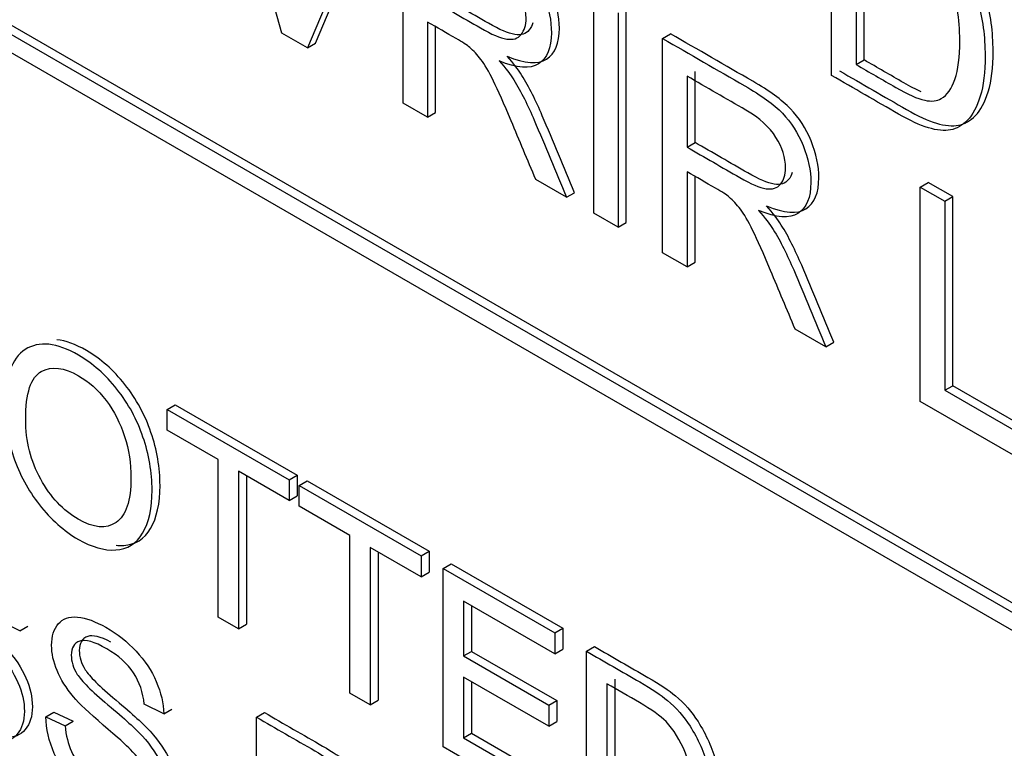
# Model space of a CAD drawing. Header units: inches. Extents: x 2 to 538, y -2 to 358.
# Tile 112 of 121: x 515.363 to 515.798, y 274.277 to 274.6. Entities that reach past the tile are written whole.
import ezdxf

# ---------------------------------------------------------------- set-up
doc = ezdxf.new("R2010")
doc.units = ezdxf.units.IN
doc.header["$MEASUREMENT"] = 0
doc.layers.add('Default', color=7, linetype='Continuous')
doc.layers.add('LAB20180', color=7, linetype='Continuous')

# ---------------------------------------------------------------- blocks, each defined once
blk = doc.blocks.new('SE6')
at = {"layer": 'LAB20180', "color": 7, "linetype": 'Continuous'}
for p, q in [((514.95076, 274.82885), (516.27659, 274.06339)), ((514.9543, 274.83089), (516.28012, 274.06543)), ((516.27659, 274.05522), (514.95076, 274.82069)), ((515.47858, 274.59388), (515.44687, 274.70707)), ((515.72182, 274.5751), (515.72182, 274.66992)), ((515.52215, 274.6636), (515.48995, 274.58731)), ((515.49348, 274.58935), (515.52569, 274.66565)), ((515.53227, 274.56288), (515.53227, 274.65777)), ((515.73618, 274.582), (515.73618, 274.6546)), ((515.73264, 274.65256), (515.73264, 274.57996)), ((515.61657, 274.51421), (515.61657, 274.60909)), ((515.6274, 274.60284), (515.6274, 274.50796)), ((515.63093, 274.51), (515.63093, 274.60488)), ((515.54309, 274.59874), (515.54309, 274.55663)), ((515.48995, 274.58731), (515.47858, 274.59388)), ((515.54663, 274.55867), (515.54663, 274.59669)), ((515.64702, 274.59151), (515.65056, 274.59355)), ((515.48995, 274.58731), (515.49348, 274.58935)), ((515.64702, 274.49662), (515.64702, 274.59151)), ((515.73264, 274.57996), (515.73618, 274.582)), ((515.66139, 274.54544), (515.66139, 274.57682)), ((515.65785, 274.57478), (515.65785, 274.5434)), ((515.54309, 274.55663), (515.53227, 274.56288)), ((515.54309, 274.55663), (515.54663, 274.55867)), ((515.65785, 274.5434), (515.66139, 274.54544)), ((515.65785, 274.53248), (515.65785, 274.49037)), ((515.60449, 274.52118), (515.59093, 274.52901)), ((515.66139, 274.49241), (515.66139, 274.53043)), ((515.76102, 274.52569), (515.76455, 274.52774)), ((515.76102, 274.43081), (515.76102, 274.52569)), ((515.76102, 274.52569), (515.77184, 274.51944)), ((515.77538, 274.52149), (515.76455, 274.52774)), ((515.60449, 274.52118), (515.60802, 274.52322)), ((515.77184, 274.51944), (515.77538, 274.52149)), ((515.77184, 274.51944), (515.77184, 274.43573)), ((515.77538, 274.43777), (515.77538, 274.52149)), ((515.6274, 274.50796), (515.61657, 274.51421)), ((515.6274, 274.50796), (515.63093, 274.51)), ((515.65785, 274.49037), (515.64702, 274.49662)), ((515.65785, 274.49037), (515.66139, 274.49241)), ((515.71925, 274.45492), (515.70569, 274.46275)), ((515.71925, 274.45492), (515.72278, 274.45697)), ((515.77184, 274.43573), (515.77538, 274.43777)), ((515.81589, 274.41438), (515.77538, 274.43777)), ((515.77184, 274.43573), (515.81236, 274.41234)), ((515.42793, 274.42729), (515.43146, 274.42933)), ((515.43146, 274.42933), (515.48542, 274.39818)), ((515.81236, 274.40117), (515.76102, 274.43081)), ((515.42793, 274.41804), (515.42793, 274.42729)), ((515.42793, 274.42729), (515.48188, 274.39614)), ((515.45042, 274.40505), (515.42793, 274.41804)), ((515.45042, 274.33534), (515.45042, 274.40505)), ((515.48188, 274.38689), (515.45939, 274.39987)), ((515.45939, 274.39987), (515.45939, 274.33016)), ((515.46293, 274.39783), (515.46293, 274.3322)), ((515.48188, 274.39614), (515.48542, 274.39818)), ((515.48542, 274.39818), (515.48542, 274.38893)), ((515.48188, 274.39614), (515.48188, 274.38689)), ((515.48621, 274.39364), (515.48974, 274.39568)), ((515.48621, 274.38439), (515.48621, 274.39364)), ((515.48621, 274.39364), (515.54021, 274.36247)), ((515.48974, 274.39568), (515.54374, 274.36451)), ((515.48188, 274.38689), (515.48542, 274.38893)), ((515.5087, 274.3714), (515.48621, 274.38439)), ((515.5087, 274.30169), (515.5087, 274.3714)), ((515.54021, 274.35321), (515.51772, 274.3662)), ((515.51772, 274.3662), (515.51772, 274.29648)), ((515.52125, 274.36416), (515.52125, 274.29852)), ((515.54021, 274.36247), (515.54374, 274.36451)), ((515.54021, 274.36247), (515.54021, 274.35321)), ((515.54374, 274.36451), (515.54374, 274.35525)), ((515.55, 274.35681), (515.55353, 274.35885)), ((515.55353, 274.35885), (515.60284, 274.33039)), ((515.54021, 274.35321), (515.54374, 274.35525)), ((515.55, 274.27785), (515.55, 274.35681)), ((515.55, 274.35681), (515.59931, 274.32834)), ((515.59931, 274.31909), (515.55897, 274.34238)), ((515.55897, 274.34238), (515.55897, 274.31809)), ((515.5625, 274.34034), (515.5625, 274.32013)), ((515.36263, 274.32924), (515.35394, 274.33353)), ((515.45939, 274.33016), (515.45042, 274.33534)), ((515.45939, 274.33016), (515.46293, 274.3322)), ((515.36263, 274.32924), (515.36617, 274.33128)), ((515.59931, 274.32834), (515.60284, 274.33039)), ((515.59931, 274.32834), (515.59931, 274.31909)), ((515.60284, 274.33039), (515.60284, 274.32113)), ((515.55897, 274.31809), (515.5625, 274.32013)), ((515.5625, 274.32013), (515.60025, 274.29834)), ((515.59931, 274.31909), (515.60284, 274.32113)), ((515.61342, 274.32019), (515.61696, 274.32224)), ((515.61342, 274.24123), (515.61342, 274.32019)), ((515.55897, 274.31809), (515.59671, 274.2963)), ((515.59671, 274.28699), (515.55897, 274.30879)), ((515.55897, 274.30879), (515.55897, 274.28192)), ((515.5625, 274.30674), (515.5625, 274.28396)), ((515.62244, 274.30574), (515.62244, 274.24527)), ((515.62597, 274.30778), (515.62597, 274.24732)), ((515.51772, 274.29648), (515.5087, 274.30169)), ((515.51772, 274.29648), (515.52125, 274.29852)), ((515.59671, 274.2963), (515.60025, 274.29834)), ((515.60025, 274.29834), (515.60025, 274.28903)), ((515.3742, 274.29123), (515.37774, 274.29327)), ((515.37774, 274.29327), (515.38625, 274.28925)), ((515.42638, 274.29244), (515.41773, 274.2967)), ((515.42638, 274.29244), (515.42991, 274.29448)), ((515.46736, 274.29102), (515.47089, 274.29306)), ((515.59671, 274.2963), (515.59671, 274.28699)), ((515.3742, 274.29123), (515.38271, 274.28721)), ((515.38271, 274.28721), (515.38625, 274.28925)), ((515.46736, 274.212), (515.46736, 274.29102)), ((515.59671, 274.28699), (515.60025, 274.28903)), ((515.55897, 274.28192), (515.5625, 274.28396)), ((515.5625, 274.28396), (515.60444, 274.25975)), ((515.55897, 274.28192), (515.6009, 274.25771)), ((515.6009, 274.24846), (515.55, 274.27785))]:
    blk.add_line(p, q, dxfattribs=at)
for points, knots in [([(515.72535, 274.57714), (515.73523, 274.57143), (515.74511, 274.56573), (515.75499, 274.56003), (515.75996, 274.55716), (515.76433, 274.55514), (515.77199, 274.55286), (515.77529, 274.55251), (515.778, 274.55305), (515.78068, 274.55359), (515.78321, 274.55503), (515.78549, 274.55738), (515.78773, 274.55968), (515.78959, 274.56322), (515.79255, 274.57262), (515.79326, 274.57865), (515.79326, 274.59431), (515.79216, 274.60245), (515.7879, 274.61805), (515.78461, 274.62529), (515.7803, 274.63209), (515.77702, 274.63727), (515.77298, 274.64189), (515.76827, 274.64585), (515.76494, 274.64866), (515.76002, 274.65195), (515.75362, 274.65564), (515.7442, 274.66108), (515.73477, 274.66652), (515.72535, 274.67196)], [0, 0, 0, 0, 0.157623, 0.157623, 0.157623, 0.221433, 0.221433, 0.285243, 0.285243, 0.285243, 0.34188, 0.34188, 0.34188, 0.424039, 0.424039, 0.506198, 0.506198, 0.60277, 0.60277, 0.699343, 0.699343, 0.699343, 0.771336, 0.771336, 0.771336, 0.849655, 0.849655, 0.849655, 1, 1, 1, 1]), ([(515.72182, 274.66992), (515.73124, 274.66448), (515.74066, 274.65904), (515.75008, 274.6536), (515.75648, 274.64991), (515.7614, 274.64662), (515.76474, 274.64381), (515.76944, 274.63985), (515.77348, 274.63523), (515.77676, 274.63005), (515.78107, 274.62325), (515.78436, 274.616), (515.78863, 274.60041), (515.78972, 274.59227), (515.78972, 274.57661), (515.78901, 274.57058), (515.78606, 274.56117), (515.7842, 274.55764), (515.78196, 274.55533), (515.77967, 274.55298), (515.77715, 274.55155), (515.77447, 274.55101), (515.77175, 274.55047), (515.76845, 274.55082), (515.7608, 274.55309), (515.75643, 274.55511), (515.75145, 274.55799), (515.74157, 274.56369), (515.73169, 274.56939), (515.72182, 274.5751)], [0, 0, 0, 0, 0.150345, 0.150345, 0.150345, 0.228664, 0.228664, 0.228664, 0.300657, 0.300657, 0.300657, 0.39723, 0.39723, 0.493802, 0.493802, 0.575961, 0.575961, 0.65812, 0.65812, 0.65812, 0.714757, 0.714757, 0.714757, 0.778567, 0.778567, 0.842377, 0.842377, 0.842377, 1, 1, 1, 1]), ([(515.57828, 274.58364), (515.58615, 274.58029), (515.59195, 274.57991), (515.59949, 274.58478), (515.60141, 274.58935), (515.60141, 274.60128), (515.60024, 274.60668), (515.59796, 274.61236), (515.59572, 274.61795), (515.59265, 274.62273), (515.58883, 274.62666), (515.58506, 274.63055), (515.57948, 274.63459), (515.57216, 274.63882), (515.56004, 274.64581), (515.54792, 274.65281), (515.5358, 274.65981)], [0, 0, 0, 0, 0.153067, 0.153067, 0.306133, 0.306133, 0.425987, 0.425987, 0.425987, 0.533297, 0.533297, 0.533297, 0.681425, 0.681425, 0.681425, 1, 1, 1, 1]), ([(515.53227, 274.65777), (515.54438, 274.65077), (515.5565, 274.64377), (515.56862, 274.63677), (515.57595, 274.63254), (515.58153, 274.6285), (515.5853, 274.62462), (515.58912, 274.62069), (515.59219, 274.61591), (515.59443, 274.61032), (515.59671, 274.60464), (515.59787, 274.59924), (515.59787, 274.58731), (515.59596, 274.58273), (515.58841, 274.57787), (515.58262, 274.57825), (515.57475, 274.5816)], [0, 0, 0, 0, 0.318575, 0.318575, 0.318575, 0.466703, 0.466703, 0.466703, 0.574013, 0.574013, 0.574013, 0.693867, 0.693867, 0.846933, 0.846933, 1, 1, 1, 1]), ([(515.73264, 274.57996), (515.73849, 274.57658), (515.74434, 274.5732), (515.75019, 274.56982), (515.75561, 274.5667), (515.75987, 274.5648), (515.76299, 274.56414), (515.76607, 274.56349), (515.76851, 274.56379), (515.77031, 274.5649), (515.77287, 274.56647), (515.7749, 274.56919), (515.77638, 274.57339), (515.77785, 274.57757), (515.77851, 274.58327), (515.77851, 274.60038), (515.77715, 274.60881), (515.7743, 274.61581), (515.77148, 274.62276), (515.76807, 274.62831), (515.76397, 274.63251), (515.76108, 274.63547), (515.75637, 274.63886), (515.74992, 274.64258), (515.74416, 274.64591), (515.7384, 274.64923), (515.73264, 274.65256)], [0, 0, 0, 0, 0.131508, 0.131508, 0.131508, 0.228357, 0.228357, 0.228357, 0.292742, 0.292742, 0.292742, 0.383654, 0.383654, 0.383654, 0.499024, 0.499024, 0.657911, 0.657911, 0.657911, 0.763984, 0.763984, 0.763984, 0.870531, 0.870531, 0.870531, 1, 1, 1, 1]), ([(515.54309, 274.60966), (515.55087, 274.60517), (515.55865, 274.60067), (515.56644, 274.59618), (515.57141, 274.59331), (515.57529, 274.59164), (515.57808, 274.59123), (515.5809, 274.59081), (515.58306, 274.59145), (515.58448, 274.59321), (515.58592, 274.595), (515.58667, 274.59738), (515.58667, 274.60496), (515.58524, 274.6095), (515.58246, 274.61395), (515.57961, 274.6185), (515.57518, 274.62251), (515.56906, 274.62604), (515.5604, 274.63104), (515.55175, 274.63604), (515.54309, 274.64104)], [0, 0, 0, 0, 0.228536, 0.228536, 0.228536, 0.344079, 0.344079, 0.344079, 0.424532, 0.424532, 0.424532, 0.498881, 0.498881, 0.606611, 0.606611, 0.606611, 0.74578, 0.74578, 0.74578, 1, 1, 1, 1]), ([(515.58967, 274.59847), (515.5893, 274.59723), (515.58875, 274.59617), (515.58801, 274.59525), (515.58659, 274.59349), (515.58444, 274.59285), (515.58162, 274.59327), (515.57883, 274.59368), (515.57495, 274.59535), (515.56997, 274.59822), (515.56219, 274.60271), (515.55441, 274.60721), (515.54663, 274.6117)], [0.5375674, 0.5375674, 0.5375674, 0.5375674, 0.5754679, 0.5754679, 0.5754679, 0.6559215, 0.6559215, 0.6559215, 0.7714644, 0.7714644, 0.7714644, 1, 1, 1, 1]), ([(515.59093, 274.52901), (515.5873, 274.53769), (515.58368, 274.54637), (515.58005, 274.55505), (515.57691, 274.56257), (515.57425, 274.56843), (515.57223, 274.57263), (515.57019, 274.57687), (515.56829, 274.58002), (515.56671, 274.58213), (515.56509, 274.5843), (515.56343, 274.58605), (515.56173, 274.58753), (515.56055, 274.58857), (515.55851, 274.58984), (515.55567, 274.59148), (515.55147, 274.5939), (515.54728, 274.59632), (515.54309, 274.59874)], [0, 0, 0, 0, 0.307391, 0.307391, 0.307391, 0.515966, 0.515966, 0.515966, 0.634269, 0.634269, 0.634269, 0.717028, 0.717028, 0.717028, 0.809332, 0.809332, 0.809332, 1, 1, 1, 1]), ([(515.69304, 274.51738), (515.70091, 274.51404), (515.70671, 274.51366), (515.71425, 274.51852), (515.71617, 274.5231), (515.71617, 274.53503), (515.715, 274.54042), (515.71272, 274.54611), (515.71048, 274.55169), (515.70741, 274.55648), (515.70359, 274.56041), (515.69982, 274.56429), (515.69424, 274.56833), (515.68692, 274.57256), (515.6748, 274.57956), (515.66268, 274.58655), (515.65056, 274.59355)], [0, 0, 0, 0, 0.153067, 0.153067, 0.306133, 0.306133, 0.425987, 0.425987, 0.425987, 0.533297, 0.533297, 0.533297, 0.681425, 0.681425, 0.681425, 1, 1, 1, 1]), ([(515.64702, 274.59151), (515.65914, 274.58451), (515.67126, 274.57752), (515.68338, 274.57052), (515.69071, 274.56629), (515.69628, 274.56225), (515.70006, 274.55837), (515.70388, 274.55443), (515.70695, 274.54965), (515.70919, 274.54407), (515.71147, 274.53838), (515.71263, 274.53299), (515.71263, 274.52105), (515.71072, 274.51648), (515.70317, 274.51162), (515.69738, 274.512), (515.68951, 274.51534)], [0, 0, 0, 0, 0.318575, 0.318575, 0.318575, 0.466703, 0.466703, 0.466703, 0.574013, 0.574013, 0.574013, 0.693867, 0.693867, 0.846933, 0.846933, 1, 1, 1, 1]), ([(515.57475, 274.5816), (515.57759, 274.57831), (515.57978, 274.57547), (515.58125, 274.57311), (515.58452, 274.56787), (515.58749, 274.56187), (515.59027, 274.55527), (515.59507, 274.54392), (515.59975, 274.53254), (515.60449, 274.52118)], [0, 0, 0, 0, 0.159077, 0.159077, 0.159077, 0.452408, 0.452408, 0.452408, 1, 1, 1, 1]), ([(515.60802, 274.52322), (515.60329, 274.53459), (515.59861, 274.54596), (515.59381, 274.55731), (515.59102, 274.56391), (515.58806, 274.56991), (515.58479, 274.57515), (515.58331, 274.57752), (515.58112, 274.58036), (515.57828, 274.58364)], [0, 0, 0, 0, 0.547592, 0.547592, 0.547592, 0.840923, 0.840923, 0.840923, 1, 1, 1, 1]), ([(515.76142, 274.56791), (515.75918, 274.56888), (515.75662, 274.5702), (515.75373, 274.57186), (515.74788, 274.57524), (515.74203, 274.57862), (515.73618, 274.582)], [0.8167425, 0.8167425, 0.8167425, 0.8167425, 0.8684923, 0.8684923, 0.8684923, 1, 1, 1, 1]), ([(515.65785, 274.5434), (515.66563, 274.53891), (515.67341, 274.53442), (515.68119, 274.52992), (515.68617, 274.52705), (515.69005, 274.52538), (515.69284, 274.52497), (515.69566, 274.52455), (515.69782, 274.52519), (515.69924, 274.52696), (515.70067, 274.52874), (515.70142, 274.53112), (515.70142, 274.5387), (515.7, 274.54325), (515.69721, 274.5477), (515.69437, 274.55224), (515.68994, 274.55625), (515.68382, 274.55979), (515.67516, 274.56478), (515.66651, 274.56978), (515.65785, 274.57478)], [0, 0, 0, 0, 0.228536, 0.228536, 0.228536, 0.344079, 0.344079, 0.344079, 0.424532, 0.424532, 0.424532, 0.498881, 0.498881, 0.606611, 0.606611, 0.606611, 0.74578, 0.74578, 0.74578, 1, 1, 1, 1]), ([(515.70443, 274.53221), (515.70406, 274.53097), (515.70351, 274.52991), (515.70277, 274.529), (515.70135, 274.52723), (515.69919, 274.5266), (515.69638, 274.52701), (515.69359, 274.52742), (515.68971, 274.52909), (515.68473, 274.53197), (515.67695, 274.53646), (515.66917, 274.54095), (515.66139, 274.54544)], [0.5375674, 0.5375674, 0.5375674, 0.5375674, 0.5754679, 0.5754679, 0.5754679, 0.6559215, 0.6559215, 0.6559215, 0.7714644, 0.7714644, 0.7714644, 1, 1, 1, 1]), ([(515.70569, 274.46275), (515.70206, 274.47143), (515.69844, 274.48011), (515.69481, 274.48879), (515.69167, 274.49631), (515.68901, 274.50218), (515.68699, 274.50638), (515.68495, 274.51062), (515.68305, 274.51376), (515.68147, 274.51588), (515.67984, 274.51804), (515.67819, 274.51979), (515.67649, 274.52128), (515.67531, 274.52231), (515.67327, 274.52358), (515.67042, 274.52522), (515.66623, 274.52764), (515.66204, 274.53006), (515.65785, 274.53248)], [0, 0, 0, 0, 0.307391, 0.307391, 0.307391, 0.515966, 0.515966, 0.515966, 0.634269, 0.634269, 0.634269, 0.717028, 0.717028, 0.717028, 0.809332, 0.809332, 0.809332, 1, 1, 1, 1]), ([(515.68951, 274.51534), (515.69235, 274.51206), (515.69454, 274.50922), (515.69601, 274.50685), (515.69928, 274.50161), (515.70224, 274.49561), (515.70503, 274.48902), (515.70983, 274.47766), (515.71451, 274.46629), (515.71925, 274.45492)], [0, 0, 0, 0, 0.159077, 0.159077, 0.159077, 0.452408, 0.452408, 0.452408, 1, 1, 1, 1]), ([(515.72278, 274.45697), (515.71804, 274.46833), (515.71337, 274.4797), (515.70857, 274.49106), (515.70578, 274.49765), (515.70281, 274.50365), (515.69955, 274.50889), (515.69807, 274.51126), (515.69588, 274.5141), (515.69304, 274.51738)], [0, 0, 0, 0, 0.547592, 0.547592, 0.547592, 0.840923, 0.840923, 0.840923, 1, 1, 1, 1]), ([(515.35599, 274.42829), (515.35599, 274.44138), (515.35899, 274.44985), (515.36509, 274.45379), (515.37113, 274.45769), (515.37903, 274.45684), (515.39492, 274.44766), (515.40061, 274.44264), (515.40562, 274.43628), (515.41071, 274.42981), (515.41454, 274.42277), (515.41718, 274.41504), (515.41985, 274.40723), (515.42119, 274.39943), (515.42119, 274.38355), (515.41978, 274.37721), (515.41422, 274.3678), (515.41026, 274.3653), (515.40512, 274.36502), (515.40001, 274.36473), (515.39451, 274.3663), (515.38217, 274.37343), (515.37643, 274.37853), (515.36632, 274.39151), (515.3625, 274.39861), (515.35986, 274.40634), (515.35723, 274.41404), (515.35599, 274.42135), (515.35599, 274.42829)], [0, 0, 0, 0, 0.133501, 0.133501, 0.133501, 0.256494, 0.256494, 0.336935, 0.336935, 0.336935, 0.41723, 0.41723, 0.41723, 0.502263, 0.502263, 0.588431, 0.588431, 0.674599, 0.674599, 0.674599, 0.751492, 0.751492, 0.834891, 0.834891, 0.918291, 0.918291, 0.918291, 1, 1, 1, 1]), ([(515.40524, 274.36714), (515.4064, 274.36702), (515.40753, 274.36699), (515.40865, 274.36706), (515.4138, 274.36735), (515.41776, 274.36984), (515.42331, 274.37925), (515.42472, 274.38559), (515.42472, 274.40147), (515.42338, 274.40927), (515.42072, 274.41708), (515.41808, 274.42481), (515.41425, 274.43185), (515.40915, 274.43832), (515.40414, 274.44468), (515.39845, 274.4497), (515.38737, 274.4561), (515.383, 274.4577), (515.37908, 274.45812)], [0.3085794, 0.3085794, 0.3085794, 0.3085794, 0.3254014, 0.3254014, 0.3254014, 0.411569, 0.411569, 0.4977366, 0.4977366, 0.5827704, 0.5827704, 0.5827704, 0.6630647, 0.6630647, 0.6630647, 0.7435058, 0.7435058, 0.8049135, 0.8049135, 0.8049135, 0.8049135]), ([(515.36528, 274.42272), (515.36528, 274.4132), (515.36751, 274.40439), (515.37192, 274.39643), (515.37636, 274.38842), (515.38185, 274.3825), (515.39533, 274.37472), (515.40088, 274.37424), (515.4053, 274.37721), (515.40969, 274.38017), (515.41185, 274.38678), (515.41185, 274.40334), (515.41094, 274.40944), (515.40903, 274.41533), (515.40713, 274.42119), (515.40443, 274.4265), (515.40084, 274.43121), (515.39721, 274.43596), (515.39314, 274.43959), (515.38226, 274.44588), (515.3768, 274.44651), (515.3722, 274.44406), (515.36762, 274.44163), (515.36528, 274.43455), (515.36528, 274.42272)], [0, 0, 0, 0, 0.129375, 0.129375, 0.129375, 0.243501, 0.243501, 0.35918, 0.35918, 0.35918, 0.497727, 0.497727, 0.585306, 0.585306, 0.585306, 0.664209, 0.664209, 0.664209, 0.742367, 0.742367, 0.854819, 0.854819, 0.854819, 1, 1, 1, 1]), ([(515.35394, 274.33353), (515.35348, 274.33873), (515.35193, 274.34336), (515.3492, 274.34746), (515.34653, 274.35148), (515.3426, 274.35505), (515.3319, 274.36123), (515.32789, 274.36239), (515.32544, 274.3615), (515.32295, 274.36059), (515.32166, 274.35858), (515.32166, 274.35248), (515.32257, 274.34964), (515.3243, 274.3468), (515.32605, 274.34392), (515.33058, 274.33944), (515.33791, 274.33331), (515.34525, 274.32718), (515.3503, 274.32254), (515.35303, 274.31954), (515.35704, 274.31514), (515.35995, 274.31076), (515.36186, 274.3064), (515.36375, 274.30208), (515.36473, 274.2978), (515.36473, 274.28934), (515.36368, 274.286), (515.36159, 274.28353), (515.35949, 274.28105), (515.35653, 274.27982), (515.35262, 274.28003), (515.34874, 274.28024), (515.34438, 274.28174), (515.33331, 274.28813), (515.32817, 274.2921), (515.32398, 274.29662), (515.31984, 274.30108), (515.31656, 274.30611), (515.31419, 274.31168), (515.31184, 274.3172), (515.31055, 274.32267), (515.31041, 274.32806)], [0, 0, 0, 0, 0.061139, 0.061139, 0.061139, 0.129275, 0.129275, 0.199174, 0.199174, 0.199174, 0.244171, 0.244171, 0.283361, 0.283361, 0.283361, 0.363651, 0.363651, 0.363651, 0.450494, 0.450494, 0.450494, 0.513303, 0.513303, 0.513303, 0.571931, 0.571931, 0.629835, 0.629835, 0.629835, 0.69521, 0.69521, 0.69521, 0.766429, 0.766429, 0.85695, 0.85695, 0.85695, 0.928197, 0.928197, 0.928197, 1, 1, 1, 1]), ([(515.33897, 274.36118), (515.3345, 274.36352), (515.33114, 274.36432), (515.32897, 274.36354), (515.32648, 274.36263), (515.32519, 274.36062), (515.32519, 274.35452), (515.3261, 274.35168), (515.32783, 274.34884), (515.32959, 274.34596), (515.33412, 274.34148), (515.34145, 274.33536), (515.34879, 274.32922), (515.35383, 274.32458), (515.35656, 274.32158), (515.36058, 274.31718), (515.36348, 274.3128), (515.3654, 274.30844), (515.36729, 274.30412), (515.36826, 274.29984), (515.36826, 274.29138), (515.36722, 274.28804), (515.36512, 274.28557), (515.36302, 274.28309), (515.36007, 274.28186), (515.35615, 274.28207), (515.35488, 274.28214), (515.35355, 274.28235), (515.35217, 274.2827)], [0.1376481, 0.1376481, 0.1376481, 0.1376481, 0.1991737, 0.1991737, 0.1991737, 0.2441705, 0.2441705, 0.2833613, 0.2833613, 0.2833613, 0.3636512, 0.3636512, 0.3636512, 0.4504937, 0.4504937, 0.4504937, 0.5133034, 0.5133034, 0.5133034, 0.571931, 0.571931, 0.6298347, 0.6298347, 0.6298347, 0.6952098, 0.6952098, 0.6952098, 0.7186483, 0.7186483, 0.7186483, 0.7186483]), ([(515.38271, 274.28721), (515.38312, 274.28297), (515.38403, 274.27919), (515.38554, 274.2758), (515.38705, 274.27239), (515.38927, 274.26902), (515.39237, 274.26565), (515.3955, 274.26224), (515.39897, 274.25947), (515.4063, 274.25524), (515.40935, 274.25406), (515.41199, 274.25374), (515.41462, 274.25343), (515.41659, 274.25393), (515.41786, 274.25524), (515.41918, 274.25659), (515.41982, 274.25847), (515.41982, 274.26336), (515.41919, 274.26589), (515.41791, 274.26846), (515.41666, 274.27099), (515.41459, 274.27375), (515.41172, 274.27666), (515.4099, 274.27851), (515.40584, 274.28216), (515.39956, 274.28752), (515.39332, 274.29285), (515.38891, 274.29704), (515.3864, 274.30006), (515.3832, 274.30392), (515.38076, 274.30774), (515.37757, 274.31547), (515.37675, 274.3192), (515.37675, 274.32682), (515.37775, 274.32998), (515.37971, 274.33232), (515.38165, 274.33464), (515.38449, 274.33565), (515.38822, 274.33529), (515.392, 274.33491), (515.39619, 274.33342), (515.40584, 274.32785), (515.41026, 274.32435), (515.418, 274.3161), (515.42096, 274.3116), (515.42306, 274.30676), (515.42516, 274.30191), (515.42624, 274.29714), (515.42638, 274.29244)], [0, 0, 0, 0, 0.049757, 0.049757, 0.049757, 0.098353, 0.098353, 0.098353, 0.156887, 0.156887, 0.209223, 0.209223, 0.209223, 0.249739, 0.249739, 0.249739, 0.283412, 0.283412, 0.317817, 0.317817, 0.317817, 0.358993, 0.358993, 0.358993, 0.428589, 0.428589, 0.428589, 0.505143, 0.505143, 0.505143, 0.556772, 0.556772, 0.608402, 0.608402, 0.66527, 0.66527, 0.66527, 0.726459, 0.726459, 0.726459, 0.791469, 0.791469, 0.86428, 0.86428, 0.937091, 0.937091, 0.937091, 1, 1, 1, 1]), ([(515.40295, 274.32426), (515.39835, 274.32669), (515.39495, 274.32751), (515.39021, 274.32587), (515.38898, 274.32379), (515.38898, 274.31769), (515.38985, 274.31488), (515.39162, 274.31201), (515.39337, 274.30919), (515.39791, 274.30465), (515.40524, 274.29853), (515.41258, 274.29239), (515.41762, 274.28775), (515.42035, 274.28475), (515.42433, 274.28039), (515.42727, 274.27597), (515.42919, 274.27161), (515.43106, 274.26733), (515.43201, 274.26304), (515.43201, 274.25457), (515.43096, 274.25124), (515.42891, 274.24874), (515.42683, 274.2462), (515.42381, 274.24506), (515.41994, 274.24524), (515.41871, 274.2453), (515.41744, 274.24549), (515.41611, 274.24582)], [0.1198074, 0.1198074, 0.1198074, 0.1198074, 0.1727134, 0.1727134, 0.2319295, 0.2319295, 0.2835047, 0.2835047, 0.2835047, 0.3637536, 0.3637536, 0.3637536, 0.4505838, 0.4505838, 0.4505838, 0.5133785, 0.5133785, 0.5133785, 0.5719062, 0.5719062, 0.6297114, 0.6297114, 0.6297114, 0.6950907, 0.6950907, 0.6950907, 0.7175901, 0.7175901, 0.7175901, 0.7175901]), ([(515.41773, 274.2967), (515.41727, 274.3019), (515.41568, 274.30655), (515.41031, 274.3147), (515.40635, 274.31825), (515.39565, 274.32443), (515.39168, 274.32556), (515.38668, 274.32382), (515.38545, 274.32175), (515.38545, 274.31565), (515.38631, 274.31284), (515.38809, 274.30997), (515.38984, 274.30715), (515.39437, 274.30261), (515.4017, 274.29649), (515.40904, 274.29035), (515.41409, 274.28571), (515.41682, 274.28271), (515.42079, 274.27835), (515.42374, 274.27393), (515.42565, 274.26957), (515.42753, 274.26528), (515.42847, 274.261), (515.42847, 274.25253), (515.42743, 274.24919), (515.42538, 274.2467), (515.42329, 274.24416), (515.42028, 274.24302), (515.41641, 274.2432), (515.4125, 274.24339), (515.40812, 274.24494), (515.3971, 274.2513), (515.39191, 274.25529), (515.38777, 274.25979), (515.3836, 274.26431), (515.3803, 274.2693), (515.37793, 274.27488), (515.37559, 274.2804), (515.37429, 274.28587), (515.3742, 274.29123)], [0, 0, 0, 0, 0.056749, 0.056749, 0.113497, 0.113497, 0.172713, 0.172713, 0.231929, 0.231929, 0.283505, 0.283505, 0.283505, 0.363754, 0.363754, 0.363754, 0.450584, 0.450584, 0.450584, 0.513378, 0.513378, 0.513378, 0.571906, 0.571906, 0.629711, 0.629711, 0.629711, 0.695091, 0.695091, 0.695091, 0.766602, 0.766602, 0.856826, 0.856826, 0.856826, 0.928247, 0.928247, 0.928247, 1, 1, 1, 1]), ([(515.61342, 274.32019), (515.62128, 274.31566), (515.62915, 274.31112), (515.63701, 274.30658), (515.64229, 274.30353), (515.64639, 274.30079), (515.64917, 274.29845), (515.65308, 274.29515), (515.65645, 274.2913), (515.65918, 274.28699), (515.66277, 274.28133), (515.66551, 274.2753), (515.66906, 274.26231), (515.66997, 274.25553), (515.66997, 274.24249), (515.66938, 274.23747), (515.66692, 274.22963), (515.66537, 274.22669), (515.66351, 274.22477), (515.6616, 274.22281), (515.6595, 274.22162), (515.65727, 274.22117), (515.65501, 274.22072), (515.65231, 274.22098), (515.64907, 274.22196), (515.64593, 274.2229), (515.64224, 274.22459), (515.6381, 274.22698), (515.62988, 274.23173), (515.62165, 274.23648), (515.61342, 274.24123)], [0, 0, 0, 0, 0.150635, 0.150635, 0.150635, 0.228663, 0.228663, 0.228663, 0.300656, 0.300656, 0.300656, 0.397229, 0.397229, 0.493801, 0.493801, 0.57596, 0.57596, 0.658118, 0.658118, 0.658118, 0.714755, 0.714755, 0.714755, 0.771767, 0.771767, 0.771767, 0.842391, 0.842391, 0.842391, 1, 1, 1, 1]), ([(515.61696, 274.32224), (515.62482, 274.3177), (515.63268, 274.31316), (515.64054, 274.30862), (515.64583, 274.30557), (515.64992, 274.30284), (515.6527, 274.3005), (515.65662, 274.2972), (515.65999, 274.29335), (515.66272, 274.28903), (515.66631, 274.28337), (515.66905, 274.27734), (515.6726, 274.26435), (515.67351, 274.25757), (515.67351, 274.24453), (515.67292, 274.23951), (515.67138, 274.2346), (515.67105, 274.23368), (515.6707, 274.23282)], [0, 0, 0, 0, 0.1506354, 0.1506354, 0.1506354, 0.2286633, 0.2286633, 0.2286633, 0.3006562, 0.3006562, 0.3006562, 0.3972286, 0.3972286, 0.493801, 0.493801, 0.5759597, 0.5759597, 0.5966713, 0.5966713, 0.5966713, 0.5966713]), ([(515.62244, 274.24527), (515.62731, 274.24246), (515.63218, 274.23965), (515.63705, 274.23684), (515.64156, 274.23423), (515.64511, 274.23266), (515.64771, 274.2321), (515.65028, 274.23156), (515.65231, 274.23182), (515.656, 274.23394), (515.65768, 274.23628), (515.66005, 274.24333), (515.66064, 274.24803), (515.66064, 274.26228), (515.6595, 274.2693), (515.65713, 274.27514), (515.65479, 274.28092), (515.65194, 274.28555), (515.64857, 274.28902), (515.64613, 274.29153), (515.6422, 274.29433), (515.63683, 274.29743), (515.63203, 274.3002), (515.62723, 274.30297), (515.62244, 274.30574)], [0, 0, 0, 0, 0.131476, 0.131476, 0.131476, 0.228302, 0.228302, 0.228302, 0.304092, 0.304092, 0.408861, 0.408861, 0.513629, 0.513629, 0.657915, 0.657915, 0.657915, 0.763619, 0.763619, 0.763619, 0.870548, 0.870548, 0.870548, 1, 1, 1, 1]), ([(515.47089, 274.29306), (515.47948, 274.2881), (515.48807, 274.28314), (515.49666, 274.27818), (515.50122, 274.27555), (515.50468, 274.27329), (515.50709, 274.27142), (515.51046, 274.26882), (515.51324, 274.26598), (515.51551, 274.26283), (515.51777, 274.2597), (515.51961, 274.2561), (515.52102, 274.25202), (515.52243, 274.24798), (515.52307, 274.24395), (515.52307, 274.23692), (515.52268, 274.23424), (515.52187, 274.23201)], [0, 0, 0, 0, 0.21661, 0.21661, 0.21661, 0.3045048, 0.3045048, 0.3045048, 0.3809709, 0.3809709, 0.3809709, 0.4540067, 0.4540067, 0.4540067, 0.5335808, 0.5335808, 0.5978493, 0.5978493, 0.5978493, 0.5978493]), ([(515.46736, 274.29102), (515.47595, 274.28606), (515.48454, 274.2811), (515.49313, 274.27614), (515.49768, 274.27351), (515.50114, 274.27125), (515.50356, 274.26938), (515.50693, 274.26677), (515.5097, 274.26394), (515.51198, 274.26079), (515.51423, 274.25766), (515.51608, 274.25406), (515.51749, 274.24998), (515.51889, 274.24593), (515.51954, 274.24191), (515.51954, 274.23129), (515.51772, 274.22667), (515.51398, 274.22414), (515.51029, 274.22165), (515.5036, 274.22314), (515.4939, 274.22879), (515.48804, 274.23221), (515.48219, 274.23556), (515.47633, 274.23894)], [0, 0, 0, 0, 0.21661, 0.21661, 0.21661, 0.304505, 0.304505, 0.304505, 0.380971, 0.380971, 0.380971, 0.454007, 0.454007, 0.454007, 0.533581, 0.533581, 0.671222, 0.671222, 0.671222, 0.852276, 0.852276, 0.852276, 1, 1, 1, 1])]:
    blk.add_open_spline(points, degree=3, knots=knots, dxfattribs=at)

msp = doc.modelspace()

# ---------------------------------------------------------------- block references
at = {"layer": 'Default'}
msp.add_blockref('SE6', (0, 0), dxfattribs=at)

doc.saveas('drawing.dxf')
